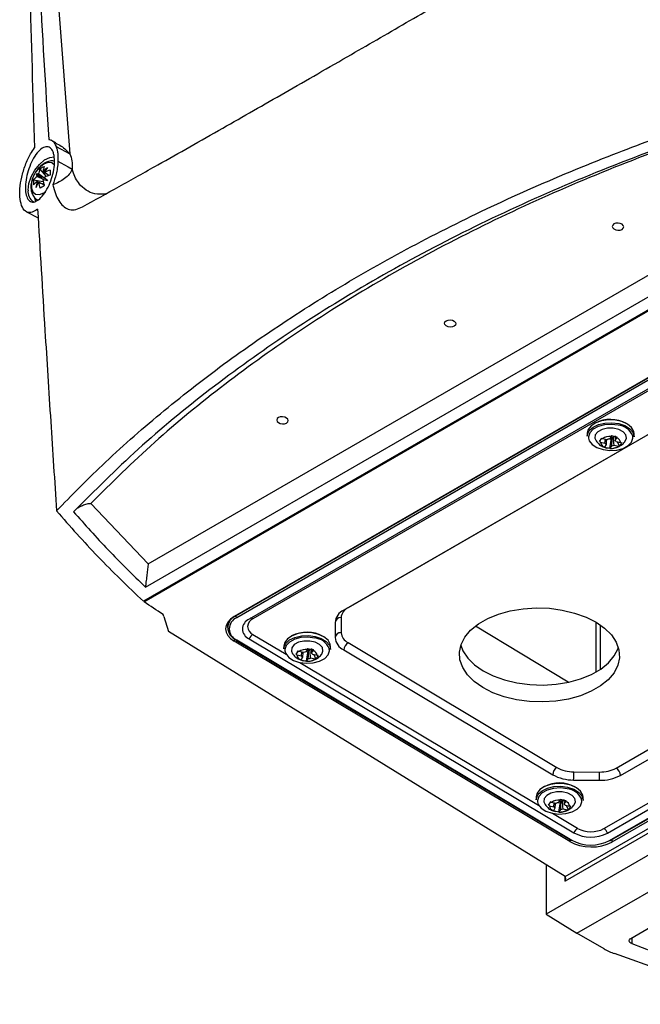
# Model space of a CAD drawing. Header units: millimetres. Extents: x 15336 to 16492, y 10123 to 11383.
# Tile 11 of 71: x 16204 to 16308, y 10142 to 10308. Entities that reach past the tile are written whole.
import ezdxf

# ---------------------------------------------------------------- set-up
doc = ezdxf.new("R2010")
doc.units = ezdxf.units.MM

msp = doc.modelspace()

# ---------------------------------------------------------------- linework, layer by layer
at = {"color": 7, "linetype": 'Continuous', "lineweight": 25}
for p, q in [((16207.81, 10340.74), (16212.03, 10285.44)), ((16209.69, 10287.32), (16208.89, 10287.76)), ((16209.71, 10286.72), (16212.03, 10285.44)), ((16225.26, 10216.34), (16344.79, 10285.35)), ((16352.33, 10283.84), (16224.44, 10210.01)), ((16224.54, 10209.92), (16352.46, 10283.77)), ((16224.78, 10212.42), (16348.47, 10283.82)), ((16207.37, 10281.44), (16206.33, 10282.05)), ((16206.96, 10282.87), (16208.04, 10281.63)), ((16205.93, 10281.08), (16207.55, 10280.77)), ((16207.62, 10278.87), (16207.92, 10279.07)), ((16206.06, 10278.06), (16206.27, 10277.48)), ((16204.72, 10275.69), (16206.68, 10274.67)), ((16239.99, 10207.54), (16356.6, 10274.85)), ((16356.42, 10274.79), (16239.75, 10207.44)), ((16356.77, 10274.55), (16240.17, 10207.23)), ((16357.12, 10273.3), (16242.27, 10207.01)), ((16357.74, 10273.34), (16242.89, 10207.05)), ((16354.96, 10264.37), (16258.21, 10208.52)), ((16355.39, 10264.6), (16258.93, 10208.91)), ((16295.51, 10163.62), (16430.08, 10241.3)), ((16430.78, 10240.9), (16295.51, 10162.8)), ((16433.97, 10239.05), (16292.32, 10157.28)), ((16299.27, 10238.36), (16299.26, 10237.87)), ((16301.35, 10236.97), (16301.72, 10237.51)), ((16301.49, 10236.86), (16302.25, 10236.69)), ((16302.6, 10237.25), (16301.84, 10237.42)), ((16302.25, 10236.69), (16302.32, 10237.31)), ((16302.47, 10237.2), (16302.43, 10236.45)), ((16302.67, 10170.92), (16417.52, 10237.22)), ((16303.27, 10237.8), (16302.99, 10237.36)), ((16303.02, 10169.68), (16419.62, 10236.99)), ((16303.07, 10235.79), (16303.36, 10237.52)), ((16303.13, 10237.57), (16303.36, 10237.52)), ((16303.15, 10169.67), (16419.75, 10236.98)), ((16303.47, 10237.69), (16303.36, 10237.52)), ((16420.06, 10236.77), (16303.39, 10169.42)), ((16303.96, 10237.68), (16303.68, 10237.74)), ((16303.94, 10237.91), (16303.96, 10237.14)), ((16303.96, 10237.14), (16304.23, 10237.58)), ((16304.9, 10236.74), (16304.14, 10236.91)), ((16304.15, 10181.89), (16400.9, 10237.74)), ((16304.69, 10236.22), (16304.38, 10236.86)), ((16307.16, 10237.75), (16307.17, 10238.24)), ((16297.53, 10154.06), (16439.3, 10235.9)), ((16302.11, 10236.02), (16302.55, 10235.86)), ((16302.43, 10236.45), (16302.16, 10236.01)), ((16303.08, 10235.81), (16303.1, 10235.81)), ((16303.12, 10235.8), (16303.4, 10236.24)), ((16303.79, 10236.34), (16304.55, 10236.17)), ((16304.85, 10180.66), (16401.59, 10236.51)), ((16215.59, 10226.53), (16225.26, 10216.34)), ((16258.93, 10208.91), (16258.9, 10208.92)), ((16227.86, 10207.44), (16227.75, 10207.8)), ((16227.86, 10207.44), (16228.66, 10204.95)), ((16239.99, 10207.54), (16239.99, 10207.58)), ((16257.76, 10207.26), (16257.76, 10204.71)), ((16238.6, 10206.39), (16238.6, 10205.57)), ((16256.74, 10206.46), (16256.74, 10203.91)), ((16296.07, 10196.36), (16280.41, 10205.85)), ((16300.75, 10198.09), (16300.75, 10206.48)), ((16301.46, 10206.03), (16301.46, 10198.53)), ((16295.51, 10163.62), (16228.66, 10204.95)), ((16239.75, 10203.75), (16239.75, 10203.29)), ((16240.04, 10203.48), (16296.53, 10169.73)), ((16240.17, 10203.49), (16296.66, 10169.74)), ((16242.27, 10203.68), (16297.01, 10170.98)), ((16242.89, 10204.44), (16248.49, 10201.09)), ((16302.07, 10171.69), (16357.19, 10203.51)), ((16296.32, 10169.49), (16239.75, 10203.29)), ((16248.1, 10202.47), (16248.09, 10201.99)), ((16252.1, 10201.92), (16251.82, 10201.47)), ((16252.3, 10201.8), (16252.2, 10201.64)), ((16252.8, 10201.8), (16252.51, 10201.86)), ((16252.77, 10202.03), (16252.79, 10201.26)), ((16255.99, 10201.87), (16256, 10202.35)), ((16258.21, 10201.82), (16293.43, 10180.77)), ((16258.93, 10203.04), (16294.15, 10181.99)), ((16250.18, 10201.08), (16250.56, 10201.63)), ((16250.32, 10200.97), (16251.08, 10200.8)), ((16251.43, 10201.37), (16250.67, 10201.54)), ((16251.26, 10200.57), (16250.99, 10200.13)), ((16251.08, 10200.8), (16251.15, 10201.43)), ((16251.3, 10201.4), (16251.26, 10200.57)), ((16251.91, 10199.91), (16252.2, 10201.64)), ((16251.96, 10201.69), (16252.2, 10201.64)), ((16251.96, 10199.91), (16252.23, 10200.36)), ((16252.62, 10200.46), (16253.38, 10200.29)), ((16252.79, 10201.26), (16253.07, 10201.7)), ((16253.73, 10200.86), (16252.98, 10201.02)), ((16253.52, 10200.34), (16253.21, 10200.97)), ((16250.83, 10199.69), (16291.05, 10175.66)), ((16250.94, 10200.14), (16251.38, 10199.98)), ((16251.91, 10199.93), (16251.93, 10199.92)), ((16296.98, 10181.28), (16301.32, 10181.23)), ((16296.97, 10179.88), (16301.31, 10179.84)), ((16290.66, 10177.05), (16290.65, 10176.56)), ((16298.55, 10176.44), (16298.56, 10176.93)), ((16292.74, 10175.66), (16293.12, 10176.2)), ((16292.88, 10175.54), (16293.64, 10175.38)), ((16293.99, 10175.94), (16293.23, 10176.11)), ((16293.64, 10175.38), (16293.71, 10176)), ((16293.86, 10175.97), (16293.82, 10175.14)), ((16294.66, 10176.49), (16294.38, 10176.04)), ((16294.47, 10174.48), (16294.76, 10176.21)), ((16294.52, 10176.26), (16294.76, 10176.21)), ((16294.86, 10176.38), (16294.76, 10176.21)), ((16295.36, 10176.37), (16295.07, 10176.43)), ((16295.34, 10176.6), (16295.35, 10175.83)), ((16295.35, 10175.83), (16295.63, 10176.27)), ((16296.3, 10175.43), (16295.54, 10175.6)), ((16296.09, 10174.91), (16295.77, 10175.54)), ((16293.39, 10174.27), (16297.62, 10171.74)), ((16293.5, 10174.71), (16293.94, 10174.55)), ((16293.82, 10175.14), (16293.55, 10174.7)), ((16294.48, 10174.5), (16294.5, 10174.5)), ((16294.52, 10174.48), (16294.79, 10174.93)), ((16295.19, 10175.03), (16295.94, 10174.86)), ((16296.32, 10169.86), (16296.32, 10169.49)), ((16303.39, 10169.81), (16303.39, 10169.42)), ((16292.32, 10165.59), (16292.32, 10157.28)), ((16295.51, 10162.8), (16295.51, 10163.62)), ((16292.32, 10157.28), (16297.53, 10154.06)), ((16306.6, 10153.18), (16313.08, 10156.92)), ((16302.09, 10151.43), (16297.53, 10154.06)), ((16306.76, 10153.26), (16306.76, 10152.29)), ((16306.76, 10152.29), (16328.8, 10143.84)), ((16327.56, 10142.06), (16303.86, 10150.61))]:
    msp.add_line(p, q, dxfattribs=at)
at = {"color": 7, "linetype": 'Continuous', "lineweight": 25, "flags": 128}
for points in [[(16204.98, 10279.33), (16205.12, 10280.44), (16205.51, 10281.6), (16206.12, 10282.72), (16206.9, 10283.69), (16207.78, 10284.43), (16208.68, 10284.87), (16209.38, 10284.98)], [(16209.43, 10283.58), (16208.97, 10283.94), (16208.34, 10284), (16207.62, 10283.73), (16206.9, 10283.17), (16206.27, 10282.38), (16205.8, 10281.46), (16205.55, 10280.53), (16205.55, 10279.68), (16205.8, 10279.04), (16206.27, 10278.66), (16206.9, 10278.61), (16207.62, 10278.87)], [(16210.03, 10284.22), (16210.52, 10283.95), (16211.74, 10283.27), (16212.42, 10282.88)], [(16303.76, 10273.65), (16303.55, 10273.46), (16303.48, 10273.23), (16303.55, 10273), (16303.76, 10272.79), (16304.07, 10272.64), (16304.44, 10272.58), (16304.81, 10272.61), (16305.12, 10272.72), (16305.33, 10272.91), (16305.41, 10273.14), (16305.34, 10273.37), (16305.13, 10273.58), (16304.81, 10273.73), (16304.45, 10273.79), (16304.08, 10273.76), (16303.76, 10273.65)], [(16275.48, 10257.32), (16275.79, 10257.44), (16276.16, 10257.46), (16276.53, 10257.4), (16276.84, 10257.25), (16277.05, 10257.05), (16277.12, 10256.81), (16277.05, 10256.58), (16276.84, 10256.4), (16276.53, 10256.28), (16276.16, 10256.25), (16275.79, 10256.32), (16275.48, 10256.46), (16275.27, 10256.67), (16275.19, 10256.91), (16275.27, 10257.13), (16275.48, 10257.32)], [(16247.19, 10240.99), (16246.98, 10240.81), (16246.91, 10240.58), (16246.98, 10240.34), (16247.19, 10240.14), (16247.5, 10239.99), (16247.87, 10239.92), (16248.24, 10239.95), (16248.56, 10240.07), (16248.77, 10240.25), (16248.84, 10240.48), (16248.77, 10240.72), (16248.56, 10240.92), (16248.25, 10241.07), (16247.88, 10241.14), (16247.51, 10241.11), (16247.19, 10240.99)], [(16299.26, 10237.87), (16299.29, 10238.14), (16299.61, 10238.8), (16300.25, 10239.37), (16301.15, 10239.81), (16302.23, 10240.07), (16303.4, 10240.13), (16304.56, 10239.98)], [(16307.17, 10238.24), (16307.11, 10238.66), (16306.73, 10239.32), (16306.04, 10239.89), (16305.1, 10240.32), (16304, 10240.56), (16302.82, 10240.61), (16301.68, 10240.45), (16300.68, 10240.1), (16299.9, 10239.59), (16299.41, 10238.96), (16299.27, 10238.36)], [(16304.49, 10239.71), (16303.33, 10239.85), (16302.17, 10239.78), (16301.11, 10239.49), (16300.25, 10239.03), (16299.68, 10238.44), (16299.46, 10237.76), (16299.47, 10237.52)], [(16305.66, 10237), (16305.88, 10237.51), (16305.76, 10238.09), (16305.31, 10238.6), (16304.57, 10238.99), (16303.64, 10239.2), (16302.66, 10239.19), (16301.75, 10238.98), (16301.04, 10238.59), (16300.62, 10238.07), (16300.55, 10237.5), (16300.74, 10237.06)], [(16304.56, 10239.98), (16305.59, 10239.64), (16306.41, 10239.14), (16306.95, 10238.52), (16307.16, 10237.83), (16307.16, 10237.75)], [(16299.47, 10237.52), (16299.6, 10237.08), (16300.1, 10236.45), (16300.9, 10235.93), (16301.93, 10235.59), (16303.08, 10235.45), (16304.25, 10235.52), (16305.31, 10235.8), (16306.17, 10236.27), (16306.73, 10236.86), (16306.96, 10237.54), (16306.92, 10237.94)], [(16300.75, 10206.49), (16302.19, 10205.47), (16303.33, 10204.34), (16304.14, 10203.11), (16304.6, 10201.82), (16304.69, 10200.51), (16304.41, 10199.22), (16303.78, 10197.97), (16302.8, 10196.8), (16301.5, 10195.75), (16299.92, 10194.84), (16298.11, 10194.1), (16296.11, 10193.54), (16293.97, 10193.19), (16291.76, 10193.05), (16289.53, 10193.13), (16287.35, 10193.42), (16285.27, 10193.91), (16283.36, 10194.6), (16281.65, 10195.47), (16280.21, 10196.48), (16279.07, 10197.62), (16278.26, 10198.85), (16277.8, 10200.13), (16277.71, 10201.44), (16277.99, 10202.74), (16278.63, 10203.99), (16279.6, 10205.15), (16280.9, 10206.21), (16282.48, 10207.12), (16284.29, 10207.86), (16286.29, 10208.41), (16288.43, 10208.77), (16290.64, 10208.91), (16292.87, 10208.83), (16295.05, 10208.54), (16297.13, 10208.04), (16299.05, 10207.35), (16300.75, 10206.49)], [(16248.09, 10201.99), (16248.12, 10202.25), (16248.44, 10202.92), (16249.08, 10203.49), (16249.98, 10203.93), (16251.06, 10204.19), (16252.24, 10204.24), (16253.39, 10204.1)], [(16256, 10202.35), (16255.94, 10202.78), (16255.56, 10203.44), (16254.87, 10204.01), (16253.94, 10204.43), (16252.83, 10204.68), (16251.65, 10204.73), (16250.51, 10204.57), (16249.51, 10204.21), (16248.73, 10203.7), (16248.25, 10203.08), (16248.1, 10202.47)], [(16253.32, 10203.82), (16252.17, 10203.97), (16251, 10203.89), (16249.94, 10203.61), (16249.08, 10203.15), (16248.52, 10202.55), (16248.29, 10201.88), (16248.3, 10201.64)], [(16253.39, 10204.1), (16254.42, 10203.76), (16255.25, 10203.25), (16255.79, 10202.63), (16255.99, 10201.95), (16255.99, 10201.87)], [(16248.3, 10201.64), (16248.44, 10201.19), (16248.93, 10200.56), (16249.74, 10200.05), (16250.76, 10199.71), (16251.91, 10199.57), (16253.08, 10199.64), (16254.14, 10199.92), (16255, 10200.38), (16255.57, 10200.98), (16255.79, 10201.65), (16255.75, 10202.05)], [(16254.49, 10201.11), (16254.71, 10201.63), (16254.6, 10202.2), (16254.14, 10202.72), (16253.4, 10203.11), (16252.47, 10203.31), (16251.49, 10203.31), (16250.58, 10203.1), (16249.87, 10202.71), (16249.45, 10202.19), (16249.38, 10201.61), (16249.58, 10201.18)], [(16277.94, 10202.6), (16278.31, 10201.68), (16279.12, 10200.45), (16280.26, 10199.31), (16281.7, 10198.3), (16283.4, 10197.44), (16285.31, 10196.75), (16287.39, 10196.25), (16289.57, 10195.96), (16291.8, 10195.88), (16294.01, 10196.02), (16296.15, 10196.37), (16298.15, 10196.93), (16299.97, 10197.67), (16301.54, 10198.58), (16302.84, 10199.64), (16303.82, 10200.8), (16304.46, 10202.05), (16304.5, 10202.19)], [(16290.65, 10176.56), (16290.68, 10176.82), (16291, 10177.49), (16291.64, 10178.06), (16292.54, 10178.5), (16293.63, 10178.76), (16294.8, 10178.82), (16295.95, 10178.67)], [(16298.56, 10176.93), (16298.5, 10177.35), (16298.12, 10178.01), (16297.44, 10178.58), (16296.5, 10179.01), (16295.39, 10179.25), (16294.21, 10179.3), (16293.07, 10179.14), (16292.07, 10178.79), (16291.29, 10178.27), (16290.81, 10177.65), (16290.66, 10177.05)], [(16295.95, 10178.67), (16296.99, 10178.33), (16297.81, 10177.82), (16298.35, 10177.2), (16298.55, 10176.52), (16298.55, 10176.44)], [(16295.88, 10178.4), (16294.73, 10178.54), (16293.56, 10178.46), (16292.5, 10178.18), (16291.64, 10177.72), (16291.08, 10177.12), (16290.85, 10176.45), (16290.86, 10176.21)], [(16297.05, 10175.69), (16297.27, 10176.2), (16297.16, 10176.78), (16296.7, 10177.29), (16295.96, 10177.68), (16295.04, 10177.88), (16294.05, 10177.88), (16293.14, 10177.67), (16292.43, 10177.28), (16292.01, 10176.76), (16291.94, 10176.19), (16292.14, 10175.75)], [(16290.86, 10176.21), (16291, 10175.76), (16291.5, 10175.14), (16292.3, 10174.62), (16293.32, 10174.28), (16294.48, 10174.14), (16295.64, 10174.21), (16296.7, 10174.49), (16297.56, 10174.95), (16298.13, 10175.55), (16298.35, 10176.23), (16298.31, 10176.63)], [(16306.76, 10152.29), (16306.59, 10152.37), (16306.45, 10152.47), (16306.36, 10152.58), (16306.32, 10152.71), (16306.32, 10152.84), (16306.37, 10152.96), (16306.47, 10153.08), (16306.6, 10153.18)]]:
    msp.add_lwpolyline(points, dxfattribs=at)
at = {"color": 7, "linetype": 'Continuous', "lineweight": 25}
for centre, radius, start, end in [((16209.48, 10279.36), 4.32, 114.4145, 125.5801), ((16211.45, 10282), 3.98, 160.9425, 172.7771), ((16212.33, 10277.86), 6.68, 127.3542, 136.0595), ((16214.7, 10278.35), 8.03, 143.0899, 149.9766), ((16208.93, 10278.48), 3.98, 127.2203, 139.0558), ((16206.59, 10280.33), 1.74, 84.3613, 98.5922), ((16207.95, 10282.68), 1.74, 201.3928, 215.6261), ((16208.06, 10281.04), 1.65, 157.5242, 158.3738), ((16208.07, 10281.05), 1.65, 141.626, 142.4756), ((16210.72, 10281.58), 3.98, 160.9425, 172.7771), ((16207.46, 10282.1), 0.394, 81.617, 83.8276), ((16207.44, 10282.12), 0.394, 36.1634, 38.3737), ((16206.22, 10282.12), 1.65, 337.5242, 338.3738), ((16210.88, 10275.11), 7.89, 105.832, 113.3246), ((16210.88, 10274.27), 7.89, 105.832, 113.3246), ((16221.6, 10282.28), 12.88, 178.129, 181.871), ((16210.23, 10280.66), 4.32, 174.4175, 185.5825), ((16208.93, 10277.64), 3.98, 127.2203, 139.0558), ((16212.95, 10278.94), 6.68, 163.9403, 172.6457), ((16213.71, 10276.65), 8.02, 150.0234, 156.9104), ((16206.85, 10281.04), 0.394, 216.1634, 218.3737), ((16206.82, 10281.05), 0.394, 261.617, 263.8276), ((16214.61, 10281.58), 7.89, 186.6728, 194.166), ((16213.77, 10268.71), 12.88, 118.1267, 121.868), ((16206.21, 10282.1), 1.65, 321.626, 322.4756), ((16215.34, 10282), 7.89, 186.6728, 194.166), ((16140.02, 9991), 297.85, 76.7524, 76.9019), ((16422.31, 10482.21), 293.81, 223.0909, 223.2425), ((16207.05, 10279.09), 2.08, 173.4091, 236.2294), ((16303.17, 10235.15), 5.54, 60.5731, 117.6797), ((16304.25, 10236.83), 2.89, 22.5544, 85.3475), ((16302.44, 10236.92), 0.952, 183.9072, 252.7257), ((16303.11, 10235.51), 2.3, 86.0957, 123.5679), ((16302.74, 10236.89), 0.53, 202.096, 234.537), ((16303.14, 10236.02), 1.35, 96.1583, 113.5053), ((16303.23, 10239.09), 1.42, 268.1514, 279.6725), ((16303.27, 10238.86), 1.19, 279.6327, 290.0309), ((16303.65, 10236.71), 0.53, 22.096, 54.537), ((16303.95, 10236.67), 0.952, 3.9072, 72.7257), ((16303.28, 10238.09), 2.3, 266.0957, 303.5679), ((16303.26, 10237.58), 1.35, 276.1583, 293.5053), ((16259.26, 10206.23), 2.53, 114.5684, 174.6545), ((16259.77, 10207.07), 2.02, 114.5684, 174.6545), ((16240.78, 10205.56), 2.12, 111.6157, 248.3694), ((16240.91, 10205.36), 2.01, 111.6157, 248.3694), ((16240.38, 10207.55), 0.385, 182.6523, 236.7703), ((16242.93, 10205.34), 1.79, 111.6157, 248.3694), ((16243.41, 10205.74), 1.4, 111.6157, 248.3694), ((16242.56, 10206.56), 0.592, 55.7982, 94.1996), ((16257.66, 10206.34), 0.926, 84.1252, 172.4623), ((16240.11, 10203.58), 0.121, 174.3373, 233.6905), ((16240.09, 10203.59), 0.122, 244.6854, 306.5347), ((16243.74, 10203.12), 1.57, 122.5815, 159.0002), ((16252, 10199.27), 5.54, 60.5731, 117.6797), ((16253.08, 10200.95), 2.89, 22.5544, 85.3475), ((16257.66, 10203.79), 0.926, 84.1252, 172.4623), ((16259.32, 10204.16), 2.59, 185.4645, 244.5289), ((16259.82, 10204.91), 2.07, 185.4645, 244.5289), ((16251.94, 10199.62), 2.3, 86.0957, 123.5679), ((16252.06, 10203.21), 1.42, 268.1514, 279.6725), ((16252.1, 10202.98), 1.19, 279.6327, 290.0309), ((16259.77, 10201.72), 1.56, 122.4792, 176.3612), ((16251.27, 10201.04), 0.952, 183.9072, 252.7257), ((16251.57, 10201), 0.53, 202.096, 234.537), ((16251.97, 10200.14), 1.35, 96.1583, 113.5053), ((16252.11, 10202.2), 2.3, 266.0957, 303.5679), ((16252.09, 10201.69), 1.35, 276.1583, 293.5053), ((16252.48, 10200.83), 0.53, 22.096, 54.537), ((16252.78, 10200.79), 0.952, 3.9072, 72.7257), ((16294.99, 10180.68), 1.56, 122.4792, 176.3612), ((16296.93, 10187.01), 5.73, 241.0391, 270.5289), ((16301.5, 10186.88), 5.65, 268.2494, 298.0099), ((16303.31, 10180.61), 1.54, 2.0224, 56.8228), ((16296.9, 10187.04), 7.16, 241.0391, 270.5289), ((16186.38, 10181.56), 110.6, 359.1288, 359.8524), ((16190.73, 10181.52), 110.6, 359.1288, 359.8524), ((16301.53, 10186.9), 7.07, 268.2494, 298.0099), ((16294.56, 10173.84), 5.54, 60.5731, 117.6797), ((16295.65, 10175.52), 2.89, 22.5544, 85.3475), ((16293.83, 10175.61), 0.952, 183.9072, 252.7257), ((16294.5, 10174.2), 2.3, 86.0957, 123.5679), ((16294.13, 10175.58), 0.53, 202.096, 234.537), ((16294.53, 10174.71), 1.35, 96.1583, 113.5053), ((16294.62, 10177.78), 1.42, 268.1514, 279.6725), ((16294.66, 10177.55), 1.19, 279.6327, 290.0309), ((16295.05, 10175.4), 0.53, 22.096, 54.537), ((16295.35, 10175.36), 0.952, 3.9072, 72.7257), ((16294.67, 10176.78), 2.3, 266.0957, 303.5679), ((16294.65, 10176.27), 1.35, 276.1583, 293.5053), ((16298.47, 10170.42), 1.57, 122.5815, 159.0002), ((16299.89, 10176.32), 6.07, 241.5876, 297.2627), ((16299.89, 10175.92), 4.76, 241.5876, 297.2627), ((16301.22, 10170.4), 1.55, 19.7348, 56.6491), ((16296.58, 10169.84), 0.122, 244.6854, 306.5347), ((16299.9, 10175.74), 6.82, 241.5876, 297.2627), ((16303.1, 10169.78), 0.126, 232.8078, 294.5484), ((16307.56, 10161.01), 11.04, 240.2702, 250.4018)]:
    msp.add_arc(centre, radius, start, end, dxfattribs=at)
for centre, major_axis, ratio, start_param, end_param in [((16207.27, 10281.17), (3.59, -0.99), 0.078991, 1.562573, 1.797176), ((16207.56, 10281.67), (2.65, -2.61), 0.078957, 4.485994, 4.720597), ((16207.32, 10281.54), (3.4, -2.15), 0.229118, 1.52409, 1.655403), ((16207.27, 10281.45), (3.56, -1.87), 0.229122, 4.627769, 4.759536), ((16243.29, 10205.33), (5, -0.08), 0.587275, 2.36523, 3.936026), ((16299.86, 10171.53), (5, -0.08), 0.587275, 3.936026, 5.506822), ((16295.15, 10163.01), (0.354, 0.612), 0.577335, 4.71243, 6.265773)]:
    msp.add_ellipse(centre, major_axis=major_axis, ratio=ratio, start_param=start_param, end_param=end_param, dxfattribs=at)
for points, knots in [([(16205.85, 10341.33), (16206.17, 10332.43), (16206.82, 10314.63), (16207.92, 10296.81), (16208.47, 10287.9)], [0, 0, 0, 0, 0.499952, 1, 1, 1, 1]), ([(16204.84, 10340.16), (16204.97, 10331.25), (16205.23, 10313.44), (16205.79, 10295.45), (16206.07, 10286.46)], [0, 0, 0, 0, 0.499957, 1, 1, 1, 1]), ([(16214.18, 10276.53), (16216.22, 10277.66), (16220.29, 10279.92), (16228.08, 10284.29), (16237.32, 10289.52), (16248.25, 10295.76), (16258.83, 10301.84), (16269.29, 10307.9), (16279.5, 10313.84), (16289.28, 10319.56), (16298.53, 10324.99), (16307.15, 10330.07), (16313.01, 10333.54), (16315.93, 10335.27)], [0, 0, 0, 0, 0.077846, 0.155585, 0.278085, 0.388266, 0.49891, 0.592589, 0.685912, 0.779326, 0.852929, 0.926549, 1, 1, 1, 1]), ([(16209.78, 10225.26), (16212.3, 10227.84), (16217.79, 10233.45), (16227.18, 10241.71), (16237.83, 10250.05), (16249.26, 10257.95), (16261.49, 10265.45), (16274.51, 10272.5), (16288.27, 10279.08), (16302.06, 10284.85), (16315.7, 10289.93), (16324.71, 10292.78), (16329.22, 10294.21)], [0, 0, 0, 0, 0.087478, 0.190844, 0.294372, 0.3979, 0.501266, 0.606402, 0.711624, 0.816761, 0.90838, 1, 1, 1, 1]), ([(16329.22, 10292.41), (16323.24, 10290.47), (16311.29, 10286.59), (16294.32, 10279.78), (16278.13, 10272.3), (16262.9, 10264.1), (16248.65, 10255.26), (16235.48, 10245.79), (16223.33, 10235.79), (16216.21, 10228.67), (16212.65, 10225.12)], [0, 0, 0, 0, 0.125222, 0.250451, 0.375678, 0.500904, 0.62572, 0.750528, 0.87527, 1, 1, 1, 1]), ([(16329.34, 10292.2), (16323.54, 10290.3), (16311.96, 10286.49), (16295.46, 10279.84), (16279.69, 10272.53), (16264.82, 10264.52), (16250.9, 10255.9), (16238.02, 10246.68), (16226.1, 10236.93), (16219.09, 10230), (16215.59, 10226.53)], [0, 0, 0, 0, 0.124768, 0.249563, 0.374967, 0.500377, 0.625202, 0.750018, 0.875026, 1, 1, 1, 1]), ([(16209.38, 10285.16), (16209.42, 10284.75), (16209.51, 10283.94), (16209.29, 10282.42), (16208.85, 10280.88), (16208.19, 10279.44), (16207.38, 10278.25), (16206.52, 10277.48), (16205.72, 10277.24), (16205.07, 10277.57), (16204.65, 10278.41), (16204.5, 10279.63), (16204.62, 10281.07), (16204.97, 10282.61), (16205.55, 10284.11), (16206.31, 10285.41), (16207.16, 10286.33), (16208.02, 10286.74), (16208.73, 10286.56), (16209.19, 10285.96), (16209.33, 10285.38), (16209.38, 10285.16)], [0, 0, 0, 0, 0.05126, 0.102497, 0.154518, 0.208111, 0.263403, 0.319857, 0.376323, 0.431477, 0.484554, 0.53584, 0.586482, 0.637865, 0.69101, 0.74618, 0.802719, 0.8593, 0.914599, 0.967989, 1, 1, 1, 1]), ([(16208.47, 10287.9), (16208.65, 10287.85), (16209, 10287.75), (16209.42, 10287.33), (16209.61, 10286.93), (16209.71, 10286.72)], [0, 0, 0, 0, 0.363614, 0.676402, 1, 1, 1, 1]), ([(16209.61, 10287.29), (16209.95, 10287.13), (16210.91, 10286.67), (16211.59, 10285.92), (16212.03, 10285.44)], [0, 0, 0, 0, 0.34408, 1, 1, 1, 1]), ([(16209.71, 10286.72), (16209.77, 10286.55), (16209.89, 10286.21), (16210.04, 10285.4), (16210.03, 10284.69), (16210.03, 10284.22)], [0, 0, 0, 0, 0.256328, 0.512656, 1, 1, 1, 1]), ([(16206.6, 10276.12), (16206.29, 10275.92), (16205.62, 10275.48), (16204.7, 10275.56), (16203.98, 10276.35), (16203.6, 10277.74), (16203.57, 10279.54), (16203.88, 10281.56), (16204.5, 10283.62), (16205.28, 10285.31), (16205.85, 10286.13), (16206.07, 10286.46)], [0, 0, 0, 0, 0.100183, 0.224394, 0.344765, 0.460526, 0.57329, 0.686069, 0.801742, 0.921862, 1, 1, 1, 1]), ([(16212.03, 10285.44), (16212.18, 10285.07), (16212.46, 10284.33), (16212.43, 10283.37), (16212.42, 10282.88)], [0, 0, 0, 0, 0.49999, 1, 1, 1, 1]), ([(16209.5, 10284.24), (16209.28, 10284.26), (16208.8, 10284.3), (16208.05, 10284.06), (16207.29, 10283.59), (16206.59, 10282.91), (16206.24, 10282.33), (16206.07, 10282.05)], [0, 0, 0, 0, 0.163724, 0.355573, 0.564934, 0.791734, 1, 1, 1, 1]), ([(16210.03, 10284.22), (16210, 10283.83), (16209.95, 10283.11), (16209.68, 10281.75), (16209.38, 10280.83), (16209.19, 10280.24)], [0, 0, 0, 0, 0.3077924, 0.560105, 1, 1, 1, 1]), ([(16206.07, 10282.05), (16206.05, 10282.02), (16205.83, 10281.69), (16205.59, 10280.95), (16205.42, 10279.96), (16205.53, 10279.04), (16205.88, 10278.31), (16206.28, 10277.83), (16206.58, 10277.71), (16206.64, 10277.69)], [0, 0, 0, 0, 0.019741, 0.223737, 0.434247, 0.62199, 0.793679, 0.958815, 1, 1, 1, 1]), ([(16207.76, 10281.04), (16207.41, 10281.21), (16207, 10281.41), (16206.59, 10281.61), (16206.53, 10281.64)], [0, 0, 0, 0, 0.842895, 1, 1, 1, 1]), ([(16206.78, 10282.08), (16206.84, 10282.04), (16207.22, 10281.78), (16207.59, 10281.53), (16207.91, 10281.31)], [0, 0, 0, 0, 0.1572793, 1, 1, 1, 1]), ([(16208.55, 10281.79), (16208.26, 10281.99), (16207.91, 10282.22), (16207.57, 10282.46), (16207.51, 10282.5)], [0, 0, 0, 0, 0.828703, 1, 1, 1, 1]), ([(16207.76, 10282.35), (16207.81, 10282.32), (16208.08, 10282.13), (16208.35, 10281.95), (16208.57, 10281.8)], [0, 0, 0, 0, 0.202063, 1, 1, 1, 1]), ([(16212.42, 10282.88), (16212.27, 10282.58), (16211.98, 10281.98), (16210.92, 10281.03), (16209.88, 10280.55), (16209.19, 10280.24)], [0, 0, 0, 0, 0.249646, 0.500144, 1, 1, 1, 1]), ([(16213.83, 10280.13), (16213.37, 10280.76), (16212.79, 10281.56), (16212.49, 10282.65), (16212.42, 10282.88)], [0, 0, 0, 0, 0.786332, 1, 1, 1, 1]), ([(16206.53, 10280.8), (16206.59, 10280.77), (16207, 10280.57), (16207.4, 10280.38), (16207.74, 10280.21)], [0, 0, 0, 0, 0.1596, 1, 1, 1, 1]), ([(16207.73, 10280.2), (16207.48, 10280.32), (16207.16, 10280.48), (16206.84, 10280.63), (16206.78, 10280.66)], [0, 0, 0, 0, 0.813198, 1, 1, 1, 1]), ([(16209.19, 10280.24), (16209.22, 10280.1), (16209.37, 10279.47), (16209.71, 10278.42), (16210.3, 10277.28), (16211.06, 10276.46), (16211.97, 10276.02), (16213.02, 10276), (16213.79, 10276.35), (16214.18, 10276.53)], [0, 0, 0, 0, 0.041925, 0.201201, 0.361567, 0.521667, 0.680825, 0.839859, 1, 1, 1, 1]), ([(16218.12, 10278.72), (16217.63, 10278.68), (16216.54, 10278.58), (16215.06, 10279.05), (16214.24, 10279.77), (16213.83, 10280.13)], [0, 0, 0, 0, 0.292991, 0.64597, 1, 1, 1, 1]), ([(16206.6, 10276.12), (16207, 10269.31), (16207.71, 10257.44), (16208.8, 10240.48), (16209.46, 10230.3), (16209.78, 10225.26)], [0, 0, 0, 0, 0.405382, 0.706155, 1, 1, 1, 1]), ([(16300.77, 10237.05), (16300.91, 10236.88), (16301.2, 10236.5), (16301.68, 10236.16), (16302.01, 10236.05), (16302.11, 10236.02)], [0, 0, 0, 0, 0.391919, 0.827517, 1, 1, 1, 1]), ([(16303.1, 10235.81), (16303.16, 10235.8), (16303.52, 10235.76), (16304.18, 10235.9), (16304.96, 10236.29), (16305.46, 10236.68), (16305.62, 10236.96), (16305.64, 10237)], [0, 0, 0, 0, 0.0587589, 0.3739668, 0.6660419, 0.9571346, 1, 1, 1, 1]), ([(16209.78, 10225.26), (16212.06, 10222.67), (16216.63, 10217.48), (16221.83, 10212.5), (16224.44, 10210.01)], [0, 0, 0, 0, 0.498668, 1, 1, 1, 1]), ([(16212.65, 10225.12), (16214.56, 10222.96), (16218.38, 10218.65), (16222.65, 10214.49), (16224.78, 10212.42)], [0, 0, 0, 0, 0.5000317, 1, 1, 1, 1]), ([(16213.25, 10225.7), (16213.46, 10225.83), (16213.68, 10225.97), (16213.92, 10226.08), (16213.93, 10226.08), (16213.96, 10226.1), (16214.21, 10226.21), (16214.61, 10226.36), (16215.14, 10226.51), (16215.44, 10226.52), (16215.59, 10226.53)], [0, 0, 0, 0, 0.31629, 0.316712, 0.3199, 0.328631, 0.361397, 0.655853, 0.827725, 1, 1, 1, 1]), ([(16225.26, 10216.34), (16225.22, 10216.07), (16225.14, 10215.53), (16225.02, 10214.54), (16224.92, 10213.69), (16224.85, 10213.05), (16224.81, 10212.67), (16224.79, 10212.49), (16224.78, 10212.42)], [0, 0, 0, 0, 0.250656, 0.499069, 0.748738, 0.87409, 0.947897, 1, 1, 1, 1]), ([(16249.6, 10201.17), (16249.74, 10200.99), (16250.03, 10200.62), (16250.51, 10200.28), (16250.85, 10200.17), (16250.94, 10200.14)], [0, 0, 0, 0, 0.391919, 0.827517, 1, 1, 1, 1]), ([(16251.93, 10199.92), (16251.99, 10199.92), (16252.35, 10199.87), (16253.01, 10200.02), (16253.79, 10200.4), (16254.29, 10200.8), (16254.45, 10201.08), (16254.47, 10201.12)], [0, 0, 0, 0, 0.058759, 0.373967, 0.666042, 0.957135, 1, 1, 1, 1]), ([(16292.16, 10175.74), (16292.3, 10175.57), (16292.59, 10175.19), (16293.08, 10174.85), (16293.41, 10174.74), (16293.5, 10174.71)], [0, 0, 0, 0, 0.391919, 0.827517, 1, 1, 1, 1]), ([(16294.5, 10174.5), (16294.55, 10174.49), (16294.91, 10174.45), (16295.57, 10174.59), (16296.35, 10174.98), (16296.85, 10175.37), (16297.01, 10175.65), (16297.04, 10175.69)], [0, 0, 0, 0, 0.058759, 0.373967, 0.666042, 0.957135, 1, 1, 1, 1])]:
    msp.add_open_spline(points, degree=3, knots=knots, dxfattribs=at)
for points in [[(16301.35, 10236.97), (16301.44, 10237.12), (16301.56, 10237.31), (16301.7, 10237.53)], [(16301.35, 10236.97), (16301.39, 10236.93), (16301.44, 10236.89), (16301.49, 10236.86)], [(16301.84, 10237.42), (16301.79, 10237.46), (16301.75, 10237.49), (16301.7, 10237.53)], [(16303.32, 10237.96), (16303.3, 10237.91), (16303.28, 10237.85), (16303.27, 10237.8)], [(16303.32, 10237.96), (16303.64, 10237.86), (16303.98, 10237.79), (16304.29, 10237.75)], [(16303.4, 10236.24), (16303.42, 10236.72), (16303.45, 10237.2), (16303.47, 10237.69)], [(16303.79, 10236.34), (16303.75, 10236.81), (16303.72, 10237.28), (16303.68, 10237.74)], [(16304.23, 10237.58), (16304.25, 10237.64), (16304.27, 10237.69), (16304.29, 10237.75)], [(16305.04, 10236.79), (16304.95, 10236.55), (16304.83, 10236.36), (16304.69, 10236.22)], [(16305.04, 10236.79), (16305, 10236.77), (16304.95, 10236.75), (16304.9, 10236.74)], [(16302.16, 10236.01), (16302.14, 10236.01), (16302.12, 10236.01), (16302.11, 10236.01)], [(16303.07, 10235.79), (16302.75, 10235.81), (16302.42, 10235.88), (16302.11, 10236.01)], [(16303.07, 10235.79), (16303.09, 10235.79), (16303.11, 10235.79), (16303.12, 10235.8)], [(16304.55, 10236.17), (16304.6, 10236.19), (16304.65, 10236.2), (16304.69, 10236.22)], [(16227.75, 10207.8), (16226.66, 10208.5), (16225.59, 10209.2), (16224.54, 10209.92)], [(16252.15, 10202.08), (16252.13, 10202.02), (16252.12, 10201.97), (16252.1, 10201.92)], [(16252.15, 10202.08), (16252.48, 10201.98), (16252.81, 10201.91), (16253.12, 10201.86)], [(16252.23, 10200.36), (16252.25, 10200.84), (16252.28, 10201.32), (16252.3, 10201.8)], [(16252.62, 10200.46), (16252.59, 10200.93), (16252.55, 10201.39), (16252.51, 10201.86)], [(16253.07, 10201.7), (16253.08, 10201.75), (16253.1, 10201.81), (16253.12, 10201.86)], [(16250.18, 10201.08), (16250.27, 10201.23), (16250.39, 10201.43), (16250.53, 10201.65)], [(16250.18, 10201.08), (16250.23, 10201.05), (16250.27, 10201.01), (16250.32, 10200.97)], [(16250.67, 10201.54), (16250.62, 10201.57), (16250.58, 10201.61), (16250.53, 10201.65)], [(16253.38, 10200.29), (16253.43, 10200.31), (16253.48, 10200.32), (16253.52, 10200.34)], [(16253.88, 10200.9), (16253.78, 10200.67), (16253.66, 10200.48), (16253.52, 10200.34)], [(16253.88, 10200.9), (16253.83, 10200.89), (16253.78, 10200.87), (16253.73, 10200.86)], [(16250.99, 10200.13), (16250.97, 10200.13), (16250.96, 10200.13), (16250.94, 10200.13)], [(16251.91, 10199.91), (16251.58, 10199.93), (16251.25, 10200), (16250.94, 10200.13)], [(16251.91, 10199.91), (16251.92, 10199.91), (16251.94, 10199.91), (16251.96, 10199.91)], [(16292.74, 10175.66), (16292.83, 10175.81), (16292.95, 10176), (16293.09, 10176.22)], [(16292.74, 10175.66), (16292.79, 10175.62), (16292.84, 10175.58), (16292.88, 10175.54)], [(16293.23, 10176.11), (16293.19, 10176.15), (16293.14, 10176.18), (16293.09, 10176.22)], [(16294.71, 10176.65), (16294.69, 10176.59), (16294.68, 10176.54), (16294.66, 10176.49)], [(16294.71, 10176.65), (16295.04, 10176.55), (16295.37, 10176.48), (16295.68, 10176.43)], [(16294.79, 10174.93), (16294.82, 10175.41), (16294.84, 10175.89), (16294.86, 10176.38)], [(16295.19, 10175.03), (16295.15, 10175.5), (16295.11, 10175.96), (16295.07, 10176.43)], [(16295.63, 10176.27), (16295.65, 10176.33), (16295.66, 10176.38), (16295.68, 10176.43)], [(16296.44, 10175.48), (16296.35, 10175.24), (16296.23, 10175.05), (16296.09, 10174.91)], [(16296.44, 10175.48), (16296.39, 10175.46), (16296.34, 10175.44), (16296.3, 10175.43)], [(16293.55, 10174.7), (16293.53, 10174.7), (16293.52, 10174.7), (16293.5, 10174.7)], [(16294.47, 10174.48), (16294.14, 10174.5), (16293.81, 10174.57), (16293.5, 10174.7)], [(16294.47, 10174.48), (16294.48, 10174.48), (16294.5, 10174.48), (16294.52, 10174.48)], [(16295.94, 10174.86), (16295.99, 10174.88), (16296.04, 10174.89), (16296.09, 10174.91)]]:
    msp.add_open_spline(points, degree=3, dxfattribs=at)

doc.saveas('drawing.dxf')
